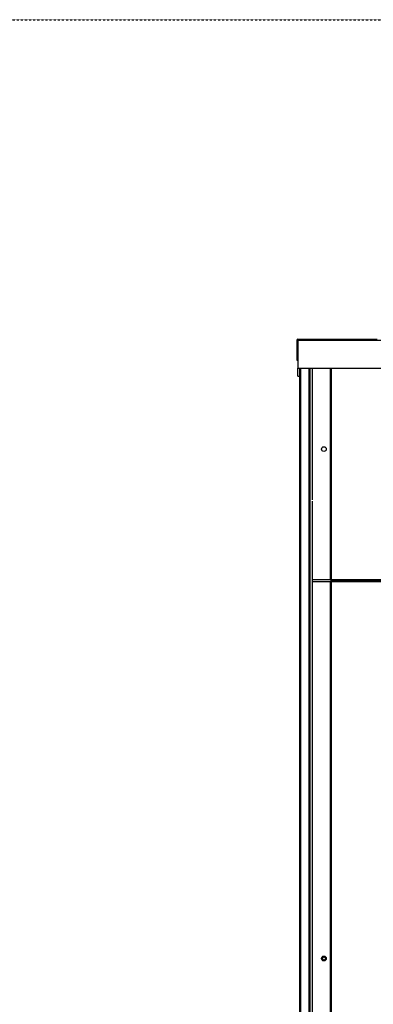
# Model space of a CAD drawing. Extents: x -90708 to 277869, y -117 to 207445.
# Tile 178 of 233: x -79217 to -78775, y 133918 to 135149. Entities that reach past the tile are written whole.
import ezdxf

# ---------------------------------------------------------------- set-up
doc = ezdxf.new("R2010")
doc.units = 0
doc.header["$MEASUREMENT"] = 0
doc.linetypes.add('DASHDOT', pattern=[1, 0.5, -0.25, 0, -0.25])
doc.layers.add('ARQ - EQUIPO CONDENSADORA', color=40, linetype='CONTINUOUS')
doc.layers.add('ARQ-GRELHAS', color=30, linetype='CONTINUOUS')

msp = doc.modelspace()

# ---------------------------------------------------------------- linework, layer by layer
at = {"layer": 'ARQ - EQUIPO CONDENSADORA', "linetype": 'Continuous'}
for p, q in [((-78869.185, 134747.782), (-78870.435, 134747.782)), ((-78870.435, 134747.782), (-78870.435, 134722.783)), ((-78869.185, 134749.033), (-78869.185, 134747.782)), ((-78869.185, 134749.033), (-78869.185, 134749.033)), ((-78869.185, 134749.033), (-78770.435, 134749.033)), ((-78869.185, 134747.782), (-77917.685, 134747.782)), ((-78869.185, 134747.782), (-78869.185, 134712.783)), ((-78870.435, 134722.783), (-78869.185, 134722.783)), ((-78869.185, 134712.783), (-77917.685, 134712.783)), ((-78869.185, 134702.783), (-78869.185, 134712.783)), ((-78869.185, 134702.783), (-78867.334, 134702.783)), ((-78867.334, 134712.783), (-78867.334, 133340.282)), ((-78866.084, 134712.783), (-78866.084, 133340.282)), ((-78855.584, 134712.783), (-78855.584, 134526.782)), ((-78854.334, 134712.783), (-78854.334, 134526.782)), ((-78851.334, 134712.783), (-78851.334, 134700.284)), ((-78829.135, 134712.783), (-78829.135, 134448.284)), ((-78829.134, 134712.783), (-78829.134, 134448.284)), ((-78827.883, 134712.783), (-78827.883, 134448.284)), ((-78851.334, 134700.284), (-78851.334, 134548.209)), ((-78855.584, 134548.209), (-78855.584, 134090.782)), ((-78854.334, 134548.209), (-78854.334, 134090.782)), ((-78851.334, 134546.711), (-78851.334, 134448.284)), ((-78829.135, 134448.284), (-78851.334, 134448.284)), ((-78851.334, 134448.284), (-78851.334, 134445.782)), ((-78851.334, 134445.782), (-78851.334, 134428.782)), ((-78829.135, 134445.782), (-78851.334, 134445.782)), ((-78829.134, 134448.284), (-78829.135, 134448.284)), ((-78829.135, 134445.782), (-78829.135, 133363.782)), ((-78829.134, 134445.782), (-78829.135, 134445.782)), ((-78827.883, 134448.284), (-78829.134, 134448.284)), ((-78829.134, 134445.782), (-78829.134, 133363.782)), ((-78827.883, 134445.782), (-78829.134, 134445.782)), ((-77958.085, 134448.284), (-78827.883, 134448.284)), ((-78827.883, 134447.033), (-78827.883, 134448.284)), ((-77958.085, 134447.033), (-78827.883, 134447.033)), ((-78827.883, 134445.782), (-78827.883, 134447.033)), ((-78827.883, 134447.033), (-77958.085, 134447.033)), ((-77958.085, 134445.782), (-78827.883, 134445.782)), ((-78827.883, 134445.782), (-78827.883, 133363.782)), ((-78851.334, 134428.782), (-78851.334, 133401.782)), ((-78855.584, 134097.12), (-78855.584, 133940.782)), ((-78854.334, 134097.12), (-78854.334, 133940.782)), ((-78855.584, 133956.817), (-78855.584, 133395.484)), ((-78854.334, 133956.817), (-78854.334, 133395.484))]:
    msp.add_line(p, q, dxfattribs=at)
for centre, radius in [((-78836.834, 134611.745), 3), ((-78836.834, 133974.782), 3), ((-78836.834, 133974.782), 2)]:
    msp.add_circle(centre, radius, dxfattribs=at)
msp.add_arc((-78869.184, 134747.782), 1.251, 90.0458, 180, dxfattribs=at)
at = {"layer": 'ARQ-GRELHAS', "linetype": 'DASHDOT', "ltscale": 0.05}
msp.add_line((-81856.871, 135148.665), (-74343.871, 135148.665), dxfattribs=at)

doc.saveas('drawing.dxf')
